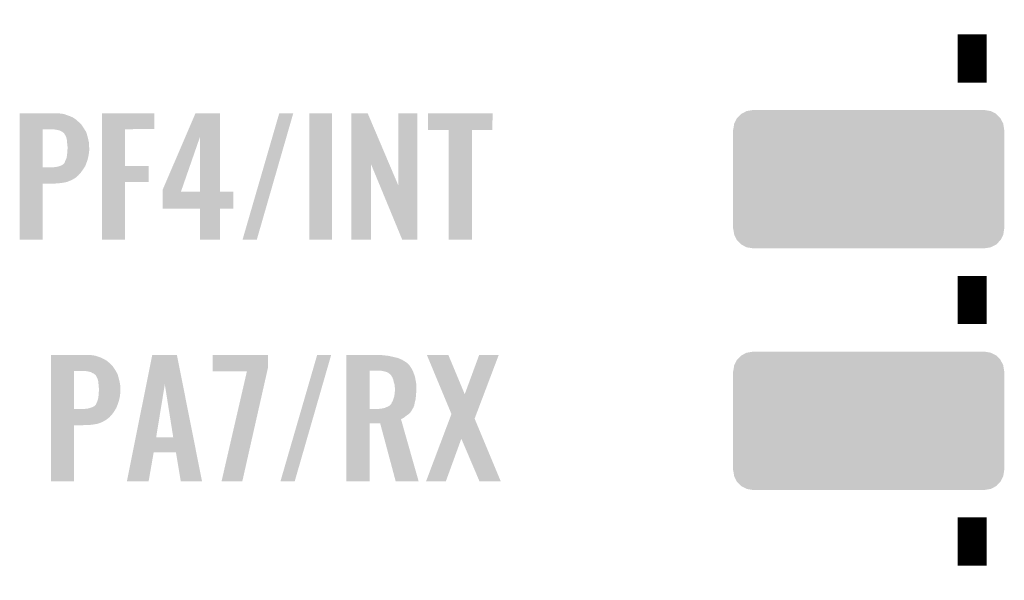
# Model space of a CAD drawing. Extents: x -4 to 126, y -8 to 66.
# Tile 33 of 256: x 20 to 31, y 23 to 29. Entities that reach past the tile are written whole.
import ezdxf

# ---------------------------------------------------------------- set-up
doc = ezdxf.new("R2010")
doc.units = 0
doc.layers.get('0').update_dxf_attribs({"linetype": 'CONTINUOUS'})
doc.layers.add('CLICKER_2_FOR_TMPM4L4A_V104_GTO', color=11, linetype='CONTINUOUS')
doc.layers.add('CLICKER_2_FOR_TMPM4L4A_V104_GTS', color=8, linetype='CONTINUOUS')

# ---------------------------------------------------------------- blocks, each defined once
blk = doc.blocks.new('CUSTOM_221')
for points in [[(-1.28082, 0.716482), (-1.22047, 0.72644), (1.282432, 0.716482), (1.22047, 0.72644)], [(-1.41455, 0.584362), (-1.386548, 0.64038), (1.41484, 0.584362), (1.386252, 0.64038)], [(-1.386548, 0.64038), (-1.385174, 0.641776), (1.386252, 0.64038), (1.385538, 0.641776)], [(-1.385174, 0.641776), (-1.341302, 0.68629), (1.385538, 0.641776), (1.34093, 0.68629)], [(-1.341302, 0.68629), (-1.339342, 0.687306), (1.34093, 0.68629), (1.33991, 0.687306)], [(-1.339342, 0.687306), (-1.284068, 0.715946), (1.33991, 0.687306), (1.283488, 0.715946)], [(-1.284068, 0.715946), (-1.28082, 0.716482), (1.283488, 0.715946), (1.282432, 0.716482)], [(-1.42621, -0.51943), (-1.42621, 0.51943), (1.42621, -0.51943), (1.42621, 0.51943)], [(-1.42494, 0.5207), (-1.415368, 0.582722), (1.42494, 0.5207), (1.415102, 0.582722)], [(-1.424936, 0.51943), (-1.42494, 0.5207), (1.424936, 0.51943), (1.42494, 0.5207)], [(-1.415368, 0.582722), (-1.41455, 0.584362), (1.415102, 0.582722), (1.41484, 0.584362)], [(-1.42494, -0.5207), (-1.424936, -0.51943), (1.42494, -0.5207), (1.424936, -0.51943)], [(-1.4151, -0.582722), (-1.42494, -0.5207), (1.415368, -0.582722), (1.42494, -0.5207)], [(-1.41484, -0.584362), (-1.4151, -0.582722), (1.414548, -0.584362), (1.415368, -0.582722)], [(-1.38625, -0.64038), (-1.41484, -0.584362), (1.386548, -0.64038), (1.414548, -0.584362)], [(-1.385538, -0.641776), (-1.38625, -0.64038), (1.385172, -0.641776), (1.386548, -0.64038)], [(-1.340928, -0.68629), (-1.385538, -0.641776), (1.341302, -0.68629), (1.385172, -0.641776)], [(-1.33991, -0.687306), (-1.340928, -0.68629), (1.33934, -0.687306), (1.341302, -0.68629)], [(-1.283486, -0.715946), (-1.33991, -0.687306), (1.284068, -0.715946), (1.33934, -0.687306)], [(-1.282432, -0.716482), (-1.283486, -0.715946), (1.280818, -0.716482), (1.284068, -0.715946)], [(-1.22047, -0.72644), (-1.282432, -0.716482), (1.22047, -0.72644), (1.280818, -0.716482)]]:
    blk.add_solid(points)

msp = doc.modelspace()

# ---------------------------------------------------------------- linework, layer by layer
at = {"layer": 'CLICKER_2_FOR_TMPM4L4A_V104_GTO', "const_width": 0.3048}
for points in [[(30.46476, 28.37434), (30.46476, 28.88234)], [(30.46476, 25.83434), (30.46476, 26.34234)], [(30.46476, 23.29434), (30.46476, 23.80234)]]:
    msp.add_lwpolyline(points, dxfattribs=at)
at = {"layer": 'CLICKER_2_FOR_TMPM4L4A_V104_GTO'}
for points in [[(20.44448, 28.04922), (20.444482, 28.05176), (20.866098, 28.04922), (20.850862, 28.05176)], [(20.44448, 28.04668), (20.44448, 28.04922), (20.888958, 28.04668), (20.866098, 28.04922)], [(20.44448, 28.041598), (20.44448, 28.04668), (20.91436, 28.041598), (20.888958, 28.04668)], [(20.44448, 28.03144), (20.44448, 28.041598), (20.9423, 28.03144), (20.91436, 28.041598)], [(20.44448, 28.02128), (20.44448, 28.03144), (20.97278, 28.02128), (20.9423, 28.03144)], [(20.44448, 28.006038), (20.44448, 28.02128), (21.005802, 28.006038), (20.97278, 28.02128)], [(20.44448, 27.985718), (20.44448, 28.006038), (21.036282, 27.985718), (21.005802, 28.006038)], [(20.44448, 27.95778), (20.44448, 27.985718), (21.06676, 27.95778), (21.036282, 27.985718)], [(21.310618, 27.88412), (21.31062, 28.051738), (21.859218, 27.88412), (21.85924, 28.051738)], [(21.31062, 28.051738), (21.310622, 28.05176), (21.85924, 28.051738), (21.310622, 28.05176)], [(22.187834, 27.805256), (22.293586, 28.051738), (22.552668, 27.805256), (22.55266, 28.051738)], [(22.293586, 28.051738), (22.293596, 28.05176), (22.55266, 28.051738), (22.293596, 28.05176)], [(22.788886, 26.723368), (23.174968, 28.051732), (22.93873, 26.723368), (23.322274, 28.051732)], [(23.174968, 28.051732), (23.174978, 28.05176), (23.322274, 28.051732), (23.174978, 28.05176)], [(23.48992, 26.723362), (23.48994, 28.051738), (23.728658, 26.723362), (23.72868, 28.051738)], [(23.48994, 28.051738), (23.489942, 28.05176), (23.72868, 28.051738), (23.489942, 28.05176)], [(23.934432, 27.51571), (23.93444, 28.051746), (24.33232, 27.51571), (24.104604, 28.051746)], [(23.93444, 28.051746), (23.934442, 28.05176), (24.104604, 28.051746), (23.934442, 28.05176)], [(24.42718, 27.292408), (24.4272, 28.051738), (24.627826, 27.292408), (24.62784, 28.051738)], [(24.4272, 28.051738), (24.427202, 28.05176), (24.62784, 28.051738), (24.427202, 28.05176)], [(24.7396, 27.873982), (24.73962, 28.051738), (25.417758, 27.873982), (25.41778, 28.051738)], [(24.73962, 28.051738), (24.739622, 28.05176), (25.41778, 28.051738), (24.739622, 28.05176)], [(20.444472, 27.482822), (20.444478, 27.88158), (20.68576, 27.482822), (20.685782, 27.88158)], [(20.444478, 27.92984), (20.44448, 27.95778), (21.0947, 27.92984), (21.06676, 27.95778)], [(20.444478, 27.89174), (20.444478, 27.92984), (21.1201, 27.89174), (21.0947, 27.92984)], [(20.444478, 27.88158), (20.444478, 27.89174), (21.126452, 27.88158), (21.1201, 27.89174)], [(20.825458, 27.87904), (20.805138, 27.88158), (21.12804, 27.87904), (21.126452, 27.88158)], [(20.84832, 27.87396), (20.825458, 27.87904), (21.131214, 27.87396), (21.12804, 27.87904)], [(20.863562, 27.871418), (20.84832, 27.87396), (21.132804, 27.871418), (21.131214, 27.87396)], [(20.873722, 27.866338), (20.863562, 27.871418), (21.135978, 27.866338), (21.132804, 27.871418)], [(20.881342, 27.86126), (20.873722, 27.866338), (21.139152, 27.86126), (21.135978, 27.866338)], [(20.886424, 27.85872), (20.881342, 27.86126), (21.14074, 27.85872), (21.139152, 27.86126)], [(21.310612, 27.4955), (21.310618, 27.884098), (21.551922, 27.4955), (21.5519, 27.884098)], [(21.310618, 27.884098), (21.310618, 27.88412), (21.5519, 27.884098), (21.859218, 27.88412)], [(24.958018, 27.87396), (24.7396, 27.873982), (25.417758, 27.87396), (25.417758, 27.873982)], [(24.95802, 27.873938), (24.958018, 27.87396), (25.20188, 27.873938), (25.417758, 27.87396)], [(24.95804, 26.723362), (24.95802, 27.873938), (25.201858, 26.723362), (25.20188, 27.873938)], [(20.888966, 27.858716), (20.886424, 27.85872), (21.140742, 27.858716), (21.14074, 27.85872)], [(20.898758, 27.8511), (20.888966, 27.858716), (21.145502, 27.8511), (21.140742, 27.858716)], [(20.911822, 27.840936), (20.898758, 27.8511), (21.148406, 27.840936), (21.145502, 27.8511)], [(20.92452, 27.81808), (20.911822, 27.840936), (21.154936, 27.81808), (21.148406, 27.840936)], [(20.934678, 27.797762), (20.92452, 27.81808), (21.16074, 27.797762), (21.154936, 27.81808)], [(20.93468, 27.797756), (20.934678, 27.797762), (21.160742, 27.797756), (21.16074, 27.797762)], [(20.93468, 27.795216), (20.93468, 27.797756), (21.16132, 27.795216), (21.160742, 27.797756)], [(20.93976, 27.777438), (20.93468, 27.795216), (21.16536, 27.777438), (21.16132, 27.795216)], [(20.9423, 27.75966), (20.93976, 27.777438), (21.1694, 27.75966), (21.16536, 27.777438)], [(20.943486, 27.741878), (20.9423, 27.75966), (21.17344, 27.741878), (21.1694, 27.75966)], [(21.948142, 27.246584), (22.187834, 27.805256), (22.147368, 27.246584), (22.341802, 27.805256)], [(22.341818, 27.2288), (22.341802, 27.805256), (22.552682, 27.2288), (22.552668, 27.805256)], [(20.94484, 27.72156), (20.943486, 27.741878), (21.174194, 27.72156), (21.17344, 27.741878)], [(20.94738, 27.703778), (20.94484, 27.72156), (21.174852, 27.703778), (21.174194, 27.72156)], [(20.94502, 27.64028), (20.94629, 27.65806), (21.17344, 27.64028), (21.17598, 27.65806)], [(20.94629, 27.65806), (20.94738, 27.6733), (21.17598, 27.65806), (21.17598, 27.6733)], [(20.94738, 27.6733), (20.94738, 27.703778), (21.17598, 27.6733), (21.174852, 27.703778)], [(20.92198, 27.546298), (20.9296, 27.56154), (21.152756, 27.546298), (21.158198, 27.56154)], [(20.9296, 27.561542), (20.937218, 27.581858), (21.1582, 27.561542), (21.163278, 27.581858)], [(20.9296, 27.56154), (20.9296, 27.561542), (21.158198, 27.56154), (21.1582, 27.561542)], [(20.937218, 27.581858), (20.93925, 27.59202), (21.163278, 27.581858), (21.16582, 27.59202)], [(20.93925, 27.59202), (20.9423, 27.607258), (21.16582, 27.59202), (21.168866, 27.607258)], [(20.9423, 27.607258), (20.943146, 27.617422), (21.168866, 27.607258), (21.1709, 27.617422)], [(20.943146, 27.617422), (20.94484, 27.63774), (21.1709, 27.617422), (21.173156, 27.63774)], [(20.94484, 27.63774), (20.94502, 27.64028), (21.173156, 27.63774), (21.17344, 27.64028)], [(20.44447, 27.426918), (20.444472, 27.4828), (21.087078, 27.426918), (21.125764, 27.4828)], [(20.444472, 27.4828), (20.444472, 27.482822), (20.794978, 27.4828), (20.68576, 27.482822)], [(20.794978, 27.4828), (20.81276, 27.48534), (21.125764, 27.4828), (21.127524, 27.48534)], [(20.81276, 27.48534), (20.83308, 27.48788), (21.127524, 27.48534), (21.129282, 27.48788)], [(20.83308, 27.48788), (20.855928, 27.492958), (21.129282, 27.48788), (21.132798, 27.492958)], [(20.855928, 27.492958), (20.855938, 27.49296), (21.132798, 27.492958), (21.132798, 27.49296)], [(20.855938, 27.49296), (20.878798, 27.50058), (21.132798, 27.49296), (21.135728, 27.50058)], [(20.878798, 27.50058), (20.896578, 27.510738), (21.135728, 27.50058), (21.139636, 27.510738)], [(20.896578, 27.510738), (20.91182, 27.52344), (21.139636, 27.510738), (21.144522, 27.52344)], [(20.91182, 27.52344), (20.914358, 27.52598), (21.144522, 27.52344), (21.1455, 27.52598)], [(20.914358, 27.52598), (20.9169, 27.53106), (21.1455, 27.52598), (21.147314, 27.53106)], [(20.9169, 27.53106), (20.92198, 27.546298), (21.147314, 27.53106), (21.152756, 27.546298)], [(21.31061, 27.32786), (21.310612, 27.495478), (21.800798, 27.32786), (21.80082, 27.495478)], [(21.310612, 27.495478), (21.310612, 27.4955), (21.80082, 27.495478), (21.551922, 27.4955)], [(23.93442, 26.723362), (23.934432, 27.51571), (24.140138, 26.723362), (24.14016, 27.51571)], [(24.232502, 27.292408), (24.14016, 27.51571), (24.42718, 27.292408), (24.33232, 27.51571)], [(20.44447, 27.396438), (20.44447, 27.426918), (21.059138, 27.396438), (21.087078, 27.426918)], [(20.44447, 27.368498), (20.44447, 27.396438), (21.026118, 27.368498), (21.059138, 27.396438)], [(20.44447, 27.34564), (20.44447, 27.368498), (20.98294, 27.34564), (21.026118, 27.368498)], [(20.44447, 27.32786), (20.44447, 27.34564), (20.937218, 27.32786), (20.98294, 27.34564)], [(20.44446, 26.723362), (20.444468, 27.312598), (20.685738, 26.723362), (20.68576, 27.312598)], [(20.444468, 27.3177), (20.44447, 27.32786), (20.881342, 27.3177), (20.937218, 27.32786)], [(20.444468, 27.31262), (20.444468, 27.3177), (20.817842, 27.31262), (20.881342, 27.3177)], [(20.444468, 27.312598), (20.444468, 27.31262), (20.68576, 27.312598), (20.817842, 27.31262)], [(21.3106, 26.723362), (21.31061, 27.327838), (21.551878, 26.723362), (21.5519, 27.327838)], [(21.31061, 27.327838), (21.31061, 27.32786), (21.5519, 27.327838), (21.800798, 27.32786)], [(21.94814, 27.228828), (21.948142, 27.246584), (22.14119, 27.228828), (22.147368, 27.246584)], [(24.467816, 26.723354), (24.232502, 27.292408), (24.627818, 26.723354), (24.627826, 27.292408)], [(21.94814, 27.2288), (21.94814, 27.228828), (22.341818, 27.2288), (22.14119, 27.228828)], [(21.94814, 27.228778), (21.94814, 27.2288), (22.69236, 27.228778), (22.552682, 27.2288)], [(21.94814, 27.048482), (21.94814, 27.228778), (22.692338, 27.048482), (22.69236, 27.228778)], [(22.341818, 27.04846), (21.94814, 27.048482), (22.692338, 27.04846), (22.692338, 27.048482)], [(22.34182, 27.048438), (22.341818, 27.04846), (22.55266, 27.048438), (22.692338, 27.04846)], [(22.34184, 26.723362), (22.34182, 27.048438), (22.552638, 26.723362), (22.55266, 27.048438)], [(20.685738, 26.72334), (20.44446, 26.723362), (20.685738, 26.72334), (20.685738, 26.723362)], [(21.551878, 26.72334), (21.3106, 26.723362), (21.551878, 26.72334), (21.551878, 26.723362)], [(22.552638, 26.72334), (22.34184, 26.723362), (22.552638, 26.72334), (22.552638, 26.723362)], [(22.938722, 26.72334), (22.788886, 26.723368), (22.938722, 26.72334), (22.93873, 26.723368)], [(23.728658, 26.72334), (23.48992, 26.723362), (23.728658, 26.72334), (23.728658, 26.723362)], [(24.140138, 26.72334), (23.93442, 26.723362), (24.140138, 26.72334), (24.140138, 26.723362)], [(24.627818, 26.72334), (24.467816, 26.723354), (24.627818, 26.72334), (24.627818, 26.723354)], [(25.201858, 26.72334), (24.95804, 26.723362), (25.201858, 26.72334), (25.201858, 26.723362)], [(20.77214, 25.50922), (20.772142, 25.51176), (21.193758, 25.50922), (21.178522, 25.51176)], [(20.77214, 25.50668), (20.77214, 25.50922), (21.21662, 25.50668), (21.193758, 25.50922)], [(20.77214, 25.501598), (20.77214, 25.50668), (21.24456, 25.501598), (21.21662, 25.50668)], [(20.77214, 25.49144), (20.77214, 25.501598), (21.2725, 25.49144), (21.24456, 25.501598)], [(20.77214, 25.48128), (20.77214, 25.49144), (21.30298, 25.48128), (21.2725, 25.49144)], [(20.77214, 25.46604), (20.77214, 25.48128), (21.333458, 25.46604), (21.30298, 25.48128)], [(21.776692, 25.201746), (21.838934, 25.511742), (22.159642, 25.201746), (22.098004, 25.511742)], [(21.838934, 25.511742), (21.838938, 25.51176), (22.098004, 25.511742), (21.838938, 25.51176)], [(22.473924, 25.374598), (22.47394, 25.511738), (23.05558, 25.374598), (23.05558, 25.511738)], [(22.47394, 25.511738), (22.473942, 25.51176), (23.05558, 25.511738), (22.473942, 25.51176)], [(23.187666, 24.183368), (23.573748, 25.511732), (23.33751, 24.183368), (23.721054, 25.511732)], [(23.573748, 25.511732), (23.573758, 25.51176), (23.721054, 25.511732), (23.573758, 25.51176)], [(23.8811, 25.50922), (23.881102, 25.51176), (24.25446, 25.50922), (24.23414, 25.51176)], [(23.8811, 25.50668), (23.8811, 25.50922), (24.27478, 25.50668), (24.25446, 25.50922)], [(23.8811, 25.5016), (23.8811, 25.50668), (24.320498, 25.5016), (24.27478, 25.50668)], [(23.8811, 25.49144), (23.8811, 25.5016), (24.36876, 25.49144), (24.320498, 25.5016)], [(23.8811, 25.478738), (23.8811, 25.49144), (24.422102, 25.478738), (24.36876, 25.49144)], [(23.8811, 25.458418), (23.8811, 25.478738), (24.47036, 25.458418), (24.422102, 25.478738)], [(24.726938, 25.511746), (24.726932, 25.51176), (24.952964, 25.511746), (24.726932, 25.51176)], [(24.899256, 25.097794), (24.726938, 25.511746), (25.125698, 25.097794), (24.952964, 25.511746)], [(25.125698, 25.097794), (25.278084, 25.51173), (25.327018, 25.097794), (25.48381, 25.51173)], [(25.278084, 25.51173), (25.278096, 25.51176), (25.48381, 25.51173), (25.278096, 25.51176)], [(20.772138, 25.38984), (20.77214, 25.41778), (21.4249, 25.38984), (21.39696, 25.41778)], [(20.772138, 25.351742), (20.772138, 25.38984), (21.450298, 25.351742), (21.4249, 25.38984)], [(20.77214, 25.445718), (20.77214, 25.46604), (21.366482, 25.445718), (21.333458, 25.46604)], [(20.77214, 25.41778), (20.77214, 25.445718), (21.39696, 25.41778), (21.366482, 25.445718)], [(22.47392, 25.339062), (22.473924, 25.374598), (23.047546, 25.339062), (23.05558, 25.374598)], [(23.881098, 25.366978), (23.8811, 25.394918), (24.56688, 25.366978), (24.5491, 25.394918)], [(23.8811, 25.43048), (23.8811, 25.458418), (24.513542, 25.43048), (24.47036, 25.458418)], [(23.8811, 25.427938), (23.8811, 25.43048), (24.51862, 25.427938), (24.513542, 25.43048)], [(23.8811, 25.41524), (23.8811, 25.427938), (24.53132, 25.41524), (24.51862, 25.427938)], [(23.8811, 25.394918), (23.8811, 25.41524), (24.5491, 25.394918), (24.53132, 25.41524)], [(20.772132, 24.942822), (20.772138, 25.34158), (21.01596, 24.942822), (21.015982, 25.34158)], [(20.772138, 25.34158), (20.772138, 25.351742), (21.456016, 25.34158), (21.450298, 25.351742)], [(21.15566, 25.33904), (21.135338, 25.34158), (21.457444, 25.33904), (21.456016, 25.34158)], [(21.17598, 25.33396), (21.15566, 25.33904), (21.460302, 25.33396), (21.457444, 25.33904)], [(21.191222, 25.331418), (21.17598, 25.33396), (21.461732, 25.331418), (21.460302, 25.33396)], [(21.201382, 25.326338), (21.191222, 25.331418), (21.46459, 25.326338), (21.461732, 25.331418)], [(21.209002, 25.32126), (21.201382, 25.326338), (21.467446, 25.32126), (21.46459, 25.326338)], [(21.214084, 25.31872), (21.209002, 25.32126), (21.468876, 25.31872), (21.467446, 25.32126)], [(21.216626, 25.318716), (21.214084, 25.31872), (21.468878, 25.318716), (21.468876, 25.31872)], [(21.227508, 25.311098), (21.216626, 25.318716), (21.473162, 25.311098), (21.468878, 25.318716)], [(21.242022, 25.300936), (21.227508, 25.311098), (21.476066, 25.300936), (21.473162, 25.311098)], [(21.25472, 25.27808), (21.242022, 25.300936), (21.482596, 25.27808), (21.476066, 25.300936)], [(21.264878, 25.257762), (21.25472, 25.27808), (21.4884, 25.257762), (21.482596, 25.27808)], [(22.834572, 25.33904), (22.47392, 25.339062), (23.047542, 25.33904), (23.047546, 25.339062)], [(22.567906, 24.183366), (22.834572, 25.33904), (22.786326, 24.183366), (23.047542, 25.33904)], [(23.881092, 24.942822), (23.881098, 25.34666), (24.12492, 24.942822), (24.124942, 25.34666)], [(23.881098, 25.34666), (23.881098, 25.366978), (24.57704, 25.34666), (24.56688, 25.366978)], [(24.249382, 25.34412), (24.21382, 25.34666), (24.57831, 25.34412), (24.57704, 25.34666)], [(24.277322, 25.33904), (24.249382, 25.34412), (24.58085, 25.33904), (24.57831, 25.34412)], [(24.302722, 25.33142), (24.277322, 25.33904), (24.58466, 25.33142), (24.58085, 25.33904)], [(24.302728, 25.331418), (24.302722, 25.33142), (24.58466, 25.331418), (24.58466, 25.33142)], [(24.3205, 25.323798), (24.302728, 25.331418), (24.587328, 25.323798), (24.58466, 25.331418)], [(24.3332, 25.31364), (24.3205, 25.323798), (24.590884, 25.31364), (24.587328, 25.323798)], [(24.34336, 25.306018), (24.3332, 25.31364), (24.59355, 25.306018), (24.590884, 25.31364)], [(24.350982, 25.298398), (24.34336, 25.306018), (24.596218, 25.298398), (24.59355, 25.306018)], [(24.36086, 25.280618), (24.350982, 25.298398), (24.60244, 25.280618), (24.596218, 25.298398)], [(24.36368, 25.275542), (24.36086, 25.280618), (24.603364, 25.275542), (24.60244, 25.280618)], [(24.37384, 25.252678), (24.36368, 25.275542), (24.607522, 25.252678), (24.603364, 25.275542)], [(21.26488, 25.257756), (21.264878, 25.257762), (21.488402, 25.257756), (21.4884, 25.257762)], [(21.26488, 25.255216), (21.26488, 25.257756), (21.48898, 25.255216), (21.488402, 25.257756)], [(21.26996, 25.237438), (21.26488, 25.255216), (21.49302, 25.237438), (21.48898, 25.255216)], [(21.2725, 25.21966), (21.26996, 25.237438), (21.49706, 25.21966), (21.49302, 25.237438)], [(21.273686, 25.201878), (21.2725, 25.21966), (21.5011, 25.201878), (21.49706, 25.21966)], [(21.27504, 25.18156), (21.273686, 25.201878), (21.501854, 25.18156), (21.5011, 25.201878)], [(21.27758, 25.163778), (21.27504, 25.18156), (21.502512, 25.163778), (21.501854, 25.18156)], [(21.66453, 24.643106), (21.776692, 25.201746), (21.879564, 24.643106), (21.970982, 25.201746)], [(22.059874, 24.64308), (21.970982, 25.201746), (22.270724, 24.64308), (22.159642, 25.201746)], [(24.378922, 25.22728), (24.37384, 25.252678), (24.61214, 25.22728), (24.607522, 25.252678)], [(24.37977, 25.22474), (24.378922, 25.22728), (24.6126, 25.22474), (24.61214, 25.22728)], [(24.38654, 25.204418), (24.37977, 25.22474), (24.615988, 25.204418), (24.6126, 25.22474)], [(24.38767, 25.194258), (24.38654, 25.204418), (24.61768, 25.194258), (24.615988, 25.204418)], [(24.38908, 25.18156), (24.38767, 25.194258), (24.61768, 25.18156), (24.61768, 25.194258)], [(24.39162, 25.163778), (24.38908, 25.18156), (24.61768, 25.163778), (24.61768, 25.18156)], [(21.26945, 25.05202), (21.2725, 25.067258), (21.49348, 25.05202), (21.496526, 25.067258)], [(21.2725, 25.067258), (21.273346, 25.077422), (21.496526, 25.067258), (21.49856, 25.077422)], [(21.273346, 25.077422), (21.27504, 25.09774), (21.49856, 25.077422), (21.500816, 25.09774)], [(21.27504, 25.09774), (21.27522, 25.10028), (21.500816, 25.09774), (21.5011, 25.10028)], [(21.27522, 25.10028), (21.27649, 25.11806), (21.5011, 25.10028), (21.50364, 25.11806)], [(21.27649, 25.11806), (21.27758, 25.1333), (21.50364, 25.11806), (21.50364, 25.1333)], [(21.27758, 25.1333), (21.27758, 25.163778), (21.50364, 25.1333), (21.502512, 25.163778)], [(24.377142, 25.05202), (24.384, 25.074878), (24.61006, 25.05202), (24.611818, 25.074878)], [(24.384, 25.074878), (24.385692, 25.08504), (24.611818, 25.074878), (24.6126, 25.08504)], [(24.385692, 25.08504), (24.38908, 25.10536), (24.6126, 25.08504), (24.614446, 25.10536)], [(24.38908, 25.10536), (24.389588, 25.11298), (24.614446, 25.10536), (24.61514, 25.11298)], [(24.389588, 25.11298), (24.391112, 25.13584), (24.61514, 25.11298), (24.61768, 25.13584)], [(24.391112, 25.13584), (24.39162, 25.14346), (24.61768, 25.13584), (24.61768, 25.14346)], [(24.39162, 25.14346), (24.39162, 25.163778), (24.61768, 25.14346), (24.61768, 25.163778)], [(24.985976, 24.889468), (24.899256, 25.097794), (25.248108, 24.889468), (25.327018, 25.097794)], [(21.1836, 24.952962), (21.206458, 24.96058), (21.46046, 24.952962), (21.46339, 24.96058)], [(21.206458, 24.96058), (21.226776, 24.970738), (21.46339, 24.96058), (21.467298, 24.970738)], [(21.226776, 24.970738), (21.24202, 24.98344), (21.467298, 24.970738), (21.472182, 24.98344)], [(21.24202, 24.98344), (21.244558, 24.98598), (21.472182, 24.98344), (21.47316, 24.98598)], [(21.244558, 24.98598), (21.2471, 24.99106), (21.47316, 24.98598), (21.474974, 24.99106)], [(21.2471, 24.99106), (21.25218, 25.006298), (21.474974, 24.99106), (21.480416, 25.006298)], [(21.25218, 25.006298), (21.2598, 25.02154), (21.480416, 25.006298), (21.485858, 25.02154)], [(21.2598, 25.021542), (21.267418, 25.041858), (21.48586, 25.021542), (21.490938, 25.041858)], [(21.2598, 25.02154), (21.2598, 25.021542), (21.485858, 25.02154), (21.48586, 25.021542)], [(21.267418, 25.041858), (21.26945, 25.05202), (21.490938, 25.041858), (21.49348, 25.05202)], [(24.282398, 24.95296), (24.328118, 24.97328), (24.583176, 24.95296), (24.591642, 24.97328)], [(24.328118, 24.97328), (24.337006, 24.980898), (24.591642, 24.97328), (24.594818, 24.980898)], [(24.337006, 24.980898), (24.3459, 24.98852), (24.594818, 24.980898), (24.596342, 24.98852)], [(24.3459, 24.98852), (24.348438, 24.991058), (24.596342, 24.98852), (24.59685, 24.991058)], [(24.348438, 24.991058), (24.353518, 24.998678), (24.59685, 24.991058), (24.598374, 24.998678)], [(24.353518, 24.998678), (24.3586, 25.01138), (24.598374, 24.998678), (24.600914, 25.01138)], [(24.3586, 25.01138), (24.36368, 25.019), (24.600914, 25.01138), (24.60244, 25.019)], [(24.36368, 25.019), (24.368758, 25.026616), (24.60244, 25.019), (24.604196, 25.026616)], [(24.368758, 25.026616), (24.37638, 25.04948), (24.604196, 25.026616), (24.609472, 25.04948)], [(24.37638, 25.04948), (24.377142, 25.05202), (24.609472, 25.04948), (24.61006, 25.05202)], [(20.77213, 24.886918), (20.772132, 24.91994), (21.417278, 24.886918), (21.440142, 24.91994)], [(20.77213, 24.856438), (20.77213, 24.886918), (21.389338, 24.856438), (21.417278, 24.886918)], [(20.772132, 24.9428), (20.772132, 24.942822), (21.125178, 24.9428), (21.01596, 24.942822)], [(20.772132, 24.91994), (20.772132, 24.9428), (21.440142, 24.91994), (21.454208, 24.9428)], [(21.125178, 24.9428), (21.14296, 24.94534), (21.454208, 24.9428), (21.455772, 24.94534)], [(21.14296, 24.94534), (21.163278, 24.94788), (21.455772, 24.94534), (21.457334, 24.94788)], [(21.163278, 24.94788), (21.183584, 24.952958), (21.457334, 24.94788), (21.46046, 24.952958)], [(21.183584, 24.952958), (21.1836, 24.952962), (21.46046, 24.952958), (21.46046, 24.952962)], [(23.88109, 24.907238), (23.881092, 24.92502), (24.554178, 24.907238), (24.566882, 24.92502)], [(23.88109, 24.88946), (23.88109, 24.907238), (24.5364, 24.88946), (24.554178, 24.907238)], [(23.88109, 24.87168), (23.88109, 24.88946), (24.511, 24.87168), (24.5364, 24.88946)], [(23.88109, 24.851358), (23.88109, 24.87168), (24.485598, 24.851358), (24.511, 24.87168)], [(23.881092, 24.9428), (23.881092, 24.942822), (24.216358, 24.9428), (24.12492, 24.942822)], [(23.881092, 24.937722), (23.881092, 24.9428), (24.5745, 24.937722), (24.577038, 24.9428)], [(23.881092, 24.92502), (23.881092, 24.937722), (24.566882, 24.92502), (24.5745, 24.937722)], [(24.216358, 24.9428), (24.23414, 24.94534), (24.577038, 24.9428), (24.578308, 24.94534)], [(24.23414, 24.94534), (24.256964, 24.947876), (24.578308, 24.94534), (24.579578, 24.947876)], [(24.256964, 24.947876), (24.257, 24.94788), (24.579578, 24.947876), (24.57958, 24.94788)], [(24.257, 24.94788), (24.269698, 24.95042), (24.57958, 24.94788), (24.582118, 24.95042)], [(24.269698, 24.95042), (24.282398, 24.95296), (24.582118, 24.95042), (24.583176, 24.95296)], [(24.967742, 24.841192), (24.985976, 24.889468), (25.229824, 24.841192), (25.248108, 24.889468)], [(20.77212, 24.183362), (20.772128, 24.772598), (21.015938, 24.183362), (21.01596, 24.772598)], [(20.772128, 24.7777), (20.77213, 24.78786), (21.209002, 24.7777), (21.267418, 24.78786)], [(20.772128, 24.77262), (20.772128, 24.7777), (21.148042, 24.77262), (21.209002, 24.7777)], [(20.772128, 24.772598), (20.772128, 24.77262), (21.01596, 24.772598), (21.148042, 24.77262)], [(20.77213, 24.828498), (20.77213, 24.856438), (21.353778, 24.828498), (21.389338, 24.856438)], [(20.77213, 24.80564), (20.77213, 24.828498), (21.31314, 24.80564), (21.353778, 24.828498)], [(20.77213, 24.78786), (20.77213, 24.80564), (21.267418, 24.78786), (21.31314, 24.80564)], [(23.88108, 24.183362), (23.88109, 24.790378), (24.124898, 24.183362), (24.12492, 24.790378)], [(23.88109, 24.836102), (23.88109, 24.851358), (24.455124, 24.836102), (24.485598, 24.851358)], [(23.88109, 24.7904), (23.88109, 24.836102), (24.468104, 24.7904), (24.455124, 24.836102)], [(23.88109, 24.790378), (23.88109, 24.7904), (24.12492, 24.790378), (24.236662, 24.7904)], [(24.399236, 24.183356), (24.236662, 24.7904), (24.640508, 24.183356), (24.468104, 24.7904)], [(24.8881, 24.630326), (24.967742, 24.841192), (25.317742, 24.630326), (25.229824, 24.841192)], [(21.633416, 24.48814), (21.664524, 24.64308), (22.30153, 24.48814), (22.270724, 24.64308)], [(21.664524, 24.64308), (21.66453, 24.643106), (22.059874, 24.64308), (21.879564, 24.643106)], [(24.71929, 24.18337), (24.8881, 24.630326), (24.927554, 24.18337), (25.090102, 24.630326)], [(25.280616, 24.183354), (25.090102, 24.630326), (25.504102, 24.183354), (25.317742, 24.630326)], [(21.572224, 24.183366), (21.633412, 24.488122), (21.800806, 24.183366), (21.854156, 24.488122)], [(21.633412, 24.488122), (21.633416, 24.48814), (21.854156, 24.488122), (22.087822, 24.48814)], [(22.138636, 24.183358), (22.087822, 24.48814), (22.362132, 24.183358), (22.30153, 24.48814)], [(21.015938, 24.18334), (20.77212, 24.183362), (21.015938, 24.18334), (21.015938, 24.183362)], [(21.800802, 24.18334), (21.572224, 24.183366), (21.800802, 24.18334), (21.800806, 24.183366)], [(22.362134, 24.18334), (22.362132, 24.183358), (22.362134, 24.18334), (22.138636, 24.183358)], [(22.786322, 24.18334), (22.567906, 24.183366), (22.786322, 24.18334), (22.786326, 24.183366)], [(23.337502, 24.18334), (23.187666, 24.183368), (23.337502, 24.18334), (23.33751, 24.183368)], [(24.124898, 24.18334), (23.88108, 24.183362), (24.124898, 24.18334), (24.124898, 24.183362)], [(24.640512, 24.18334), (24.399236, 24.183356), (24.640512, 24.18334), (24.640508, 24.183356)], [(24.927544, 24.18334), (24.71929, 24.18337), (24.927544, 24.18334), (24.927554, 24.18337)], [(25.504106, 24.18334), (25.504102, 24.183354), (25.504106, 24.18334), (25.280616, 24.183354)]]:
    msp.add_solid(points, dxfattribs=at)

# ---------------------------------------------------------------- block references
at = {"layer": 'CLICKER_2_FOR_TMPM4L4A_V104_GTS'}
for p in [(29.3751, 27.35834), (29.3751, 24.81834)]:
    msp.add_blockref('CUSTOM_221', p, dxfattribs=at)

doc.saveas('drawing.dxf')
